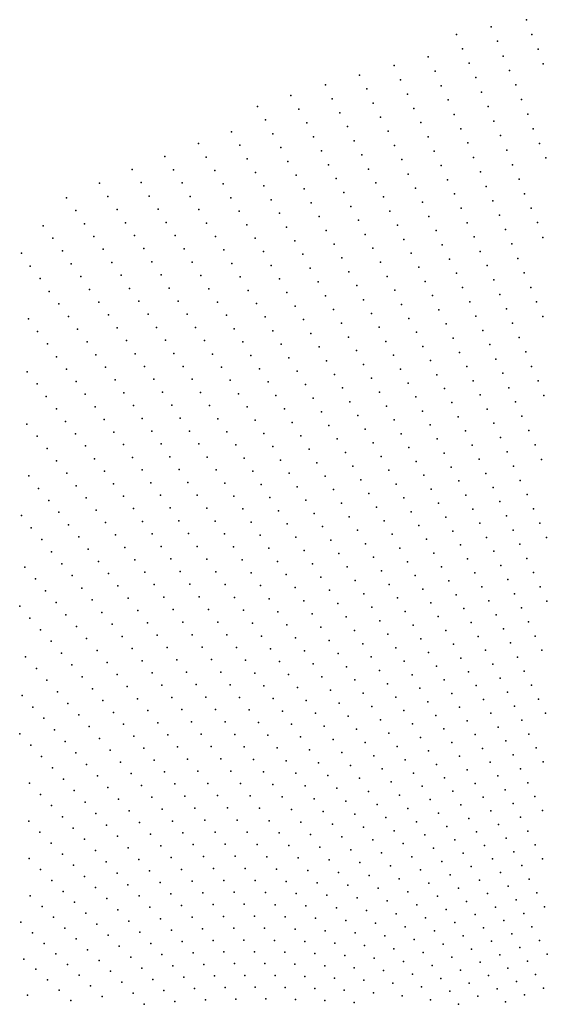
# Model space of a CAD drawing. Header units: metres. Extents: x -51 to 51, y -51 to 51.
# Tile 34 of 46: x -25 to -13, y 25 to 49. Entities that reach past the tile are written whole.
import ezdxf

# ---------------------------------------------------------------- set-up
doc = ezdxf.new("R2010")
doc.units = ezdxf.units.M
for name, color, linetype in [('CLASS_11_ROAD_SURFACE', 7, 'CONTINUOUS'), ('CLASS_17', 7, 'CONTINUOUS'), ('CLASS_6_BUILDING', 7, 'CONTINUOUS'), ('CLASS_9_WATER', 7, 'CONTINUOUS')]:
    doc.layers.add(name, color=color, linetype=linetype)

msp = doc.modelspace()

# ---------------------------------------------------------------- linework, layer by layer
at = {"layer": 'CLASS_11_ROAD_SURFACE'}
for p in [(-13.870706, 42.479778, 436.869995), (-13.123454, 42.650631, 436.23999), (-12.987409, 42.298042, 432.470001), (-14.447365, 41.955177, 433.72998), (-13.70804, 42.136276, 433.099976), (-15.164105, 41.768505, 434.359985), (-13.566542, 41.785854, 429.329987), (-12.831306, 41.951576, 428.699982), (-15.878626, 41.569584, 434.98999), (-14.279538, 41.614216, 429.959991), (-16.61091, 41.350327, 435.619995), (-14.990572, 41.430405, 430.589996), (-14.112468, 41.272942, 426.190002), (-13.405231, 41.44183, 425.559998), (-17.320255, 41.126633, 436.25), (-16.425947, 41.018322, 431.849976), (-15.719567, 41.226765, 431.220001), (-14.837852, 41.084736, 426.819977), (-13.244681, 41.0975, 421.789978), (-18.046707, 40.88195, 436.880005), (-17.149654, 40.789398, 432.47998), (-15.540956, 40.891369, 427.449982), (-13.966139, 40.924534, 422.419983), (-17.850529, 40.556423, 433.109985), (-16.261589, 40.678024, 428.079987), (-15.382891, 40.548126, 423.679993), (-14.665653, 40.746063, 423.049988), (-13.800414, 40.582718, 418.649994), (-13.104791, 40.746483, 418.019989), (-18.548389, 40.311401, 433.73999), (-16.959711, 40.460266, 428.709991), (-16.077944, 40.345406, 424.309998), (-14.513936, 40.399986, 419.279999), (-12.945598, 40.401638, 414.25), (-17.655079, 40.230522, 429.339996), (-16.770498, 40.130772, 424.940002), (-15.205606, 40.212132, 419.910004), (-14.343077, 40.060753, 415.509979), (-13.655095, 40.233925, 414.880005), (-19.262585, 40.044971, 434.369995), (-18.367012, 39.979858, 429.970001), (-17.479837, 39.895714, 425.569977), (-15.895035, 40.012436, 420.539978), (-15.029069, 39.875813, 416.139984), (-13.490718, 39.891563, 411.109985), (-12.806725, 40.050247, 410.47998), (-19.953667, 39.775639, 435), (-19.056131, 39.725906, 430.599976), (-18.166674, 39.656986, 426.199982), (-16.601452, 39.792809, 421.169983), (-15.732243, 39.67144, 416.769989), (-14.17297, 39.721195, 411.73999), (-20.660391, 39.484295, 435.630005), (-19.761143, 39.450432, 431.22998), (-18.869633, 39.397228, 426.829987), (-17.285681, 39.569153, 421.799988), (-16.413548, 39.462681, 417.399994), (-14.872583, 39.531895, 412.369995), (-14.013229, 39.377895, 407.970001), (-13.336755, 39.545643, 407.339996), (-21.343843, 39.190823, 436.259979), (-20.443174, 39.172432, 431.859985), (-19.54991, 39.13456, 427.459991), (-17.986259, 39.324951, 422.429993), (-17.111412, 39.233868, 418.029999), (-16.245485, 39.124268, 413.630005), (-15.550655, 39.33786, 413), (-14.697374, 39.194984, 408.600006), (-13.173812, 39.202709, 403.569977), (-22.023239, 38.885521, 436.889984), (-21.121414, 38.882641, 432.48999), (-18.664454, 39.077461, 423.059998), (-17.787205, 39.001404, 418.660004), (-16.918556, 38.906658, 414.259979), (-15.37933, 39.000183, 409.22998), (-13.854075, 39.034359, 404.199982), (-20.22666, 38.860146, 428.089996), (-19.339382, 38.818279, 423.690002), (-18.459988, 38.757298, 419.289978), (-17.588873, 38.677471, 414.889984), (-16.058889, 38.793507, 409.859985), (-15.208584, 38.662247, 405.459991), (-14.532401, 38.854198, 404.829987), (-13.695508, 38.690582, 400.429993), (-13.021114, 38.856293, 399.799988), (-21.814495, 38.570469, 433.119995), (-20.918512, 38.563824, 428.720001), (-20.029665, 38.537663, 424.319977), (-19.148361, 38.492237, 419.919983), (-18.275005, 38.427814, 415.519989), (-16.726427, 38.579079, 410.48999), (-15.882421, 38.458519, 406.089996), (-14.36801, 38.513165, 401.059998), (-12.869007, 38.50964, 396.029999), (-22.484392, 38.256935, 433.75), (-21.587456, 38.265732, 429.349976), (-20.697319, 38.254887, 424.949982), (-19.814396, 38.224632, 420.549988), (-18.939096, 38.17524, 416.149994), (-17.40999, 38.344662, 411.119995), (-16.544365, 38.247086, 406.720001), (-15.038416, 38.324051, 401.690002), (-14.2042, 38.171879, 397.289978), (-13.537527, 38.346561, 396.660004), (-22.27079, 37.945171, 429.97998), (-21.379633, 37.950111, 425.579987), (-20.495348, 37.935513, 421.179993), (-18.071817, 38.10696, 411.75), (-17.212946, 38.020058, 407.350006), (-15.697217, 38.127094, 402.319977), (-14.859552, 37.989223, 397.919983), (-13.380134, 38.002312, 392.889984), (-23.168406, 37.92046, 434.380005), (-19.618343, 37.901615, 416.779999), (-18.749025, 37.848682, 412.380005), (-17.878567, 37.781342, 407.97998), (-17.025829, 37.690922, 403.579987), (-16.362875, 37.914818, 402.949982), (-15.521977, 37.791527, 398.549988), (-14.031739, 37.833771, 393.519989), (-23.829124, 37.583401, 435.009979), (-22.931099, 37.623615, 430.609985), (-22.039188, 37.643936, 426.209991), (-21.153814, 37.644588, 421.809998), (-20.275391, 37.625813, 417.410004), (-19.404329, 37.587852, 413.009979), (-18.541025, 37.530968, 408.609985), (-17.685881, 37.455429, 404.209991), (-16.181953, 37.582275, 399.179993), (-15.347311, 37.455688, 394.779999), (-14.690624, 37.650471, 394.149994), (-13.869181, 37.491955, 389.75), (-13.214134, 37.661049, 389.119995), (-24.485031, 37.23484, 435.639984), (-23.586861, 37.290581, 431.23999), (-22.694464, 37.326309, 426.839996), (-21.808266, 37.342247, 422.440002), (-20.928684, 37.338623, 418.039978), (-20.056133, 37.315681, 413.639984), (-19.200119, 37.26899, 409.23999), (-16.839279, 37.361492, 399.809998), (-16.0016, 37.249451, 395.410004), (-14.522276, 37.311459, 390.380005), (-13.058001, 37.316284, 385.350006), (-23.363323, 36.985878, 427.470001), (-22.47658, 37.017559, 423.069977), (-21.596106, 37.029556, 418.669983), (-20.722322, 37.022102, 414.269989), (-19.855637, 36.995434, 409.869995), (-18.342823, 37.208374, 404.839996), (-17.493753, 37.129219, 400.440002), (-16.65329, 37.03178, 396.039978), (-15.173221, 37.119587, 391.009979), (-13.707206, 37.149891, 385.97998), (-25.153931, 36.862572, 436.269989), (-24.255915, 36.934288, 431.869995), (-18.987432, 36.954441, 405.470001), (-18.136168, 36.889904, 401.069977), (-17.2932, 36.806934, 396.669983), (-15.821817, 36.916351, 391.639984), (-14.999706, 36.783218, 387.23999), (-14.354506, 36.972195, 386.609985), (-13.545815, 36.807579, 382.209991), (-12.902453, 36.971283, 381.579987), (-24.901817, 36.578167, 432.5), (-24.009277, 36.645203, 428.099976), (-23.122244, 36.692219, 423.699982), (-22.24114, 36.719429, 419.299988), (-21.366396, 36.727066, 414.899994), (-20.498419, 36.715359, 410.5), (-19.637617, 36.684547, 406.100006), (-18.784397, 36.634895, 401.699982), (-17.939154, 36.56665, 397.299988), (-16.458908, 36.705803, 392.269989), (-15.633676, 36.586796, 387.869995), (-14.187316, 36.632671, 382.839996), (-12.747497, 36.626049, 377.809998), (-24.66807, 36.281216, 428.72998), (-23.781042, 36.344017, 424.329987), (-22.899597, 36.386906, 419.929993), (-22.02416, 36.410084, 415.529999), (-21.155149, 36.413795, 411.130005), (-20.284092, 36.403225, 406.72998), (-19.429176, 36.368496, 402.329987), (-18.581913, 36.315033, 397.929993), (-17.10227, 36.480083, 392.899994), (-16.274134, 36.375477, 388.5), (-14.817866, 36.450203, 383.470001), (-14.011846, 36.296322, 379.069977), (-13.385008, 36.465027, 378.440002), (-23.535574, 36.054073, 420.559998), (-22.6597, 36.092403, 416.160004), (-21.789923, 36.111141, 411.759979), (-20.926655, 36.110508, 407.359985), (-20.070305, 36.090755, 402.959991), (-19.221281, 36.05212, 398.559998), (-17.742691, 36.243088, 393.529999), (-16.911903, 36.152943, 389.130005), (-16.089926, 36.044865, 384.72998), (-15.455117, 36.253109, 384.100006), (-14.645585, 36.113262, 379.699982), (-25.303888, 35.917759, 429.359985), (-24.41711, 35.99593, 424.959991), (-22.420471, 35.797428, 412.389984), (-21.565104, 35.806465, 407.98999), (-20.707582, 35.80172, 403.589996), (-18.379976, 35.994854, 394.160004), (-17.546787, 35.919228, 389.759979), (-16.722097, 35.825504, 385.359985), (-15.277128, 35.91914, 380.329987), (-13.845901, 35.956253, 375.299988), (-25.04817, 35.636723, 425.589996), (-24.166801, 35.71014, 421.190002), (-23.290758, 35.763638, 416.789978), (-19.857058, 35.777954, 399.190002), (-19.013926, 35.735416, 394.789978), (-18.178593, 35.674366, 390.389984), (-17.351442, 35.595062, 385.98999), (-15.906281, 35.713966, 380.959991), (-15.099712, 35.584904, 376.559998), (-14.473879, 35.776062, 375.929993), (-24.810347, 35.34306, 421.819977), (-23.934429, 35.41217, 417.419983), (-23.063921, 35.461456, 413.019989), (-22.190577, 35.496559, 408.619995), (-21.332142, 35.506645, 404.220001), (-20.480377, 35.497585, 399.819977), (-19.635689, 35.46962, 395.419983), (-18.798473, 35.422985, 391.019989), (-17.96913, 35.357956, 386.619995), (-16.532852, 35.497776, 381.589996), (-15.723207, 35.38279, 377.190002), (-23.685276, 35.125504, 413.649994), (-22.82028, 35.170166, 409.25), (-21.961197, 35.195328, 404.850006), (-21.10845, 35.201214, 400.449982), (-20.262449, 35.188057, 396.049988), (-19.423594, 35.156101, 391.649994), (-18.592291, 35.105591, 387.25), (-17.148037, 35.27478, 382.220001), (-16.335585, 35.173744, 377.819977), (-25.431322, 34.976822, 422.449982), (-24.555767, 35.061123, 418.049988), (-22.585812, 34.872875, 405.47998), (-21.732342, 34.893738, 401.079987), (-20.885288, 34.895432, 396.679993), (-20.045052, 34.878185, 392.279999), (-19.212044, 34.842251, 387.880005), (-17.768925, 35.036793, 382.850006), (-16.953884, 34.949963, 378.449982), (-25.188978, 34.686901, 418.679993), (-24.318808, 34.766808, 414.279999), (-23.453781, 34.826893, 409.880005), (-18.386654, 34.787876, 383.47998), (-17.569273, 34.715317, 379.079987), (-24.930187, 34.408878, 414.910004), (-24.065371, 34.483978, 410.509979), (-23.205784, 34.539352, 406.109985), (-22.35186, 34.575218, 401.709991), (-21.504009, 34.591793, 397.309998), (-20.662651, 34.589298, 392.910004), (-19.828192, 34.567978, 388.509979), (-19.00103, 34.528076, 384.109985), (-18.181561, 34.469837, 379.709991), (-17.370174, 34.393536, 375.309998), (-23.820927, 34.194824, 406.73999), (-22.966805, 34.245712, 402.339996), (-22.118423, 34.277191, 397.940002), (-21.276199, 34.289482, 393.539978), (-20.440548, 34.282818, 389.139984), (-19.611868, 34.257431, 384.73999), (-18.790558, 34.213566, 380.339996), (-17.977018, 34.151485, 375.940002), (-24.672031, 34.130341, 411.139984), (-23.568703, 33.911037, 402.970001), (-22.720041, 33.957241, 398.569977), (-21.877209, 33.984142, 394.169983), (-21.040613, 33.991959, 389.769989), (-20.210672, 33.980923, 385.369995), (-19.387787, 33.951279, 380.970001), (-18.572353, 33.903267, 376.569977), (-25.290058, 33.7537, 411.769989), (-24.422773, 33.845318, 407.369995), (-22.482153, 33.662792, 394.799988), (-21.644875, 33.685326, 390.399994), (-20.813925, 33.688881, 386), (-19.989702, 33.673695, 381.600006), (-25.027744, 33.47913, 408), (-24.174006, 33.559902, 403.600006), (-23.325335, 33.621056, 399.199982), (-19.172609, 33.639999, 377.199982), (-24.774158, 33.197983, 404.22998), (-23.925741, 33.274094, 399.829987), (-23.08247, 33.330688, 395.429993), (-22.24477, 33.367962, 391.029999), (-21.413061, 33.386143, 386.630005), (-20.587757, 33.385448, 382.22998), (-19.769258, 33.366116, 377.829987), (-23.677969, 32.987896, 396.059998), (-22.840107, 33.039932, 391.660004), (-22.0079, 33.072762, 387.259979), (-21.181767, 33.086597, 382.859985), (-20.362114, 33.081657, 378.459991), (-25.368969, 32.825348, 404.859985), (-24.521065, 32.916435, 400.459991), (-22.598249, 32.748798, 387.889984), (-21.771544, 32.777187, 383.48999), (-20.950987, 32.786682, 379.089996), (-25.111124, 32.548141, 401.089996), (-24.268461, 32.634483, 396.690002), (-23.430695, 32.701302, 392.289978), (-21.527763, 32.486492, 379.720001), (-20.712799, 32.491463, 375.319977), (-24.845879, 32.276588, 397.319977), (-24.008451, 32.357998, 392.919983), (-23.176004, 32.419975, 388.519989), (-22.348972, 32.462738, 384.119995), (-24.589067, 31.998501, 393.549988), (-23.756895, 32.07518, 389.149994), (-22.929798, 32.132538, 384.75), (-22.108198, 32.17078, 380.350006), (-21.292503, 32.190113, 375.949982), (-25.425884, 31.9023, 397.949982), (-23.505835, 31.791969, 385.380005), (-22.684092, 31.844715, 380.97998), (-21.867926, 31.878437, 376.579987), (-25.164377, 31.628611, 394.179993), (-24.332737, 31.720001, 389.779999), (-22.438883, 31.556496, 377.209991), (-24.903347, 31.354506, 390.410004), (-24.076897, 31.441095, 386.009979), (-23.255268, 31.50836, 381.609985), (-24.642794, 31.079987, 386.639984), (-23.821539, 31.161781, 382.23999), (-23.005188, 31.224348, 377.839996), (-23.559126, 30.887814, 378.470001), (-25.195856, 30.714874, 387.269989), (-24.375202, 30.811007, 382.869995), (-24.93121, 30.444334, 383.5), (-24.115677, 30.535595, 379.100006), (-24.667034, 30.173372, 379.72998), (-23.856627, 30.259766, 375.329987), (-24.40333, 29.901985, 375.959991), (-25.213022, 29.801226, 380.359985), (-24.944738, 29.534357, 376.589996)]:
    msp.add_point(p, dxfattribs=at)
at = {"layer": 'CLASS_17'}
for p in [(-13.226078, 49.093616, 498.440002), (-14.081407, 48.920719, 499.069977), (-14.910887, 48.740196, 499.699982), (-13.099004, 48.737404, 494.669983), (-14.771801, 48.388489, 495.929993), (-13.924505, 48.573547, 495.299988), (-12.948733, 48.387383, 490.899994), (-15.593303, 48.196259, 496.559998), (-13.791918, 48.219364, 491.529999), (-16.412493, 47.990074, 497.190002), (-14.609682, 48.043774, 492.160004), (-12.82269, 48.030834, 487.129974), (-17.252451, 47.761539, 497.819977), (-16.262142, 47.643047, 493.419983), (-15.425413, 47.854309, 492.789978), (-14.448325, 47.698761, 488.389984), (-13.636384, 47.871696, 487.759979), (-18.066183, 47.527119, 498.449982), (-17.072998, 47.425488, 494.049988), (-15.281478, 47.504589, 489.019989), (-13.48162, 47.523754, 483.98999), (-18.899967, 47.269608, 499.079987), (-17.904148, 47.185387, 494.679993), (-16.089117, 47.303722, 489.649994), (-14.310856, 47.346478, 484.619995), (-13.350661, 47.169022, 480.220001), (-19.70727, 47.007088, 499.709991), (-18.709158, 46.93985, 495.309998), (-16.917282, 47.080853, 490.279999), (-15.939774, 46.956295, 485.879974), (-15.114941, 47.162109, 485.25), (-14.150863, 47.000965, 480.849976), (-17.71965, 46.852135, 490.910004), (-16.739161, 46.744221, 486.509979), (-14.972021, 46.812016, 481.47998), (-13.197267, 46.820599, 476.449982), (-19.510944, 46.680576, 495.940002), (-18.519083, 46.609737, 491.539978), (-17.535894, 46.518536, 487.139984), (-15.768091, 46.616413, 482.109985), (-14.806837, 46.469006, 477.709991), (-14.014415, 46.648319, 477.079987), (-13.067335, 46.465523, 472.679993), (-20.331932, 46.397678, 496.569977), (-19.337978, 46.344254, 492.169983), (-18.352341, 46.270309, 487.769989), (-16.561789, 46.407269, 482.73999), (-15.597163, 46.276218, 478.339996), (-13.855784, 46.302299, 473.309998), (-21.126431, 46.110657, 497.199982), (-20.130709, 46.074215, 492.799988), (-19.142954, 46.017097, 488.399994), (-17.375433, 46.176121, 483.369995), (-16.407661, 46.061974, 478.970001), (-14.642412, 46.125687, 473.940002), (-12.915314, 46.116619, 468.910004), (-21.939362, 45.799316, 497.829987), (-20.942154, 45.780388, 493.429993), (-18.163582, 45.939571, 484), (-17.193005, 45.84193, 479.599976), (-15.449419, 45.928165, 474.569977), (-14.501102, 45.775002, 470.169983), (-13.69792, 45.955994, 469.539978), (-12.764064, 45.767448, 465.139984), (-19.952547, 45.740635, 489.029999), (-18.970966, 45.680309, 484.629974), (-17.997828, 45.599705, 480.22998), (-16.231625, 45.724442, 475.199982), (-15.279839, 45.587421, 470.799988), (-13.563091, 45.602783, 465.769989), (-22.725613, 45.484749, 498.459991), (-21.727222, 45.482883, 494.059998), (-20.736084, 45.460052, 489.660004), (-19.752617, 45.416504, 485.259979), (-18.777246, 45.352516, 480.859985), (-17.033539, 45.499088, 475.829987), (-16.078499, 45.378746, 471.429993), (-14.338034, 45.431164, 466.399994), (-23.50746, 45.156681, 499.089996), (-22.508183, 45.171917, 494.690002), (-21.515799, 45.166046, 490.289978), (-20.530731, 45.13932, 485.889984), (-19.553411, 45.091999, 481.48999), (-17.810385, 45.268356, 476.459991), (-16.852434, 45.164303, 472.059998), (-15.9038, 45.040649, 467.660004), (-15.133104, 45.238983, 467.029999), (-14.19774, 45.080097, 462.630005), (-13.406591, 45.255974, 462), (-24.306549, 44.803314, 499.720001), (-23.306694, 44.836159, 495.319977), (-22.313358, 44.847771, 490.919983), (-21.326977, 44.83839, 486.519989), (-20.34798, 44.808266, 482.119995), (-18.584257, 45.024353, 477.089996), (-17.623678, 44.936649, 472.690002), (-16.672077, 44.829178, 468.289978), (-14.964871, 44.897697, 463.259979), (-13.272787, 44.902412, 458.22998), (-19.376791, 44.75766, 477.720001), (-18.413824, 44.686836, 473.319977), (-17.45949, 44.596077, 468.919983), (-15.729854, 44.702232, 463.889984), (-14.036029, 44.735744, 458.859985), (-24.078573, 44.498051, 495.949982), (-23.084583, 44.526691, 491.549988), (-22.097189, 44.53421, 487.149994), (-21.116821, 44.520847, 482.75), (-20.143913, 44.486855, 478.349976), (-19.178883, 44.432495, 473.949982), (-18.222143, 44.35804, 469.549988), (-16.514191, 44.485661, 464.519989), (-15.578318, 44.355881, 460.119995), (-14.797394, 44.556099, 459.48999), (-13.875081, 44.391098, 455.089996), (-13.117653, 44.555115, 454.459991), (-24.867195, 44.134518, 496.579987), (-23.872864, 44.180698, 492.179993), (-22.884756, 44.205627, 487.779999), (-21.903311, 44.209538, 483.379974), (-20.928959, 44.192684, 478.97998), (-19.962128, 44.155312, 474.579987), (-19.003233, 44.097683, 470.179993), (-17.274103, 44.263763, 465.149994), (-16.335159, 44.149952, 460.75), (-14.652262, 44.207043, 455.720001), (-12.963286, 44.207535, 450.690002), (-23.646122, 43.874668, 488.410004), (-22.663889, 43.895409, 484.009979), (-21.688396, 43.895252, 479.609985), (-20.720074, 43.874439, 475.209991), (-18.052692, 44.020073, 465.779999), (-17.110905, 43.922752, 461.380005), (-15.405709, 44.016903, 456.349976), (-14.486134, 43.86491, 451.949982), (-13.736401, 44.039448, 451.319977), (-12.831104, 43.853413, 446.919983), (-24.634655, 43.832783, 492.809998), (-19.759342, 43.833221, 470.809998), (-18.806622, 43.771866, 466.410004), (-17.862318, 43.690643, 462.009979), (-16.17827, 43.806015, 456.97998), (-15.25518, 43.670151, 452.579987), (-13.57681, 43.694283, 447.549988), (-25.391468, 43.471737, 493.440002), (-24.402798, 43.530598, 489.039978), (-23.420069, 43.568195, 484.639984), (-22.443722, 43.58477, 480.23999), (-21.47419, 43.580551, 475.839996), (-20.511902, 43.555786, 471.440002), (-19.55728, 43.510742, 467.039978), (-18.610737, 43.445671, 462.639984), (-16.926836, 43.589832, 457.609985), (-16.000572, 43.469727, 453.209991), (-14.342014, 43.515465, 448.179993), (-25.175642, 43.161194, 489.669983), (-24.19273, 43.216148, 485.269989), (-23.215832, 43.249958, 480.869995), (-22.245382, 43.262848, 476.470001), (-21.281815, 43.255051, 472.069977), (-20.325556, 43.226822, 467.669983), (-19.377026, 43.178421, 463.269989), (-17.67268, 43.360855, 458.23999), (-16.743511, 43.256565, 453.839996), (-15.083912, 43.330612, 448.809998), (-14.177237, 43.172798, 444.410004), (-13.43915, 43.34227, 443.779999), (-23.962093, 42.913177, 481.5), (-22.991014, 42.942726, 477.099976), (-22.026463, 42.951462, 472.699982), (-21.068871, 42.939629, 468.299988), (-20.11866, 42.907482, 463.899994), (-18.436632, 43.110107, 458.869995), (-17.504787, 43.022163, 454.470001), (-16.581884, 42.914864, 450.069977), (-15.823621, 43.133099, 449.440002), (-14.9134, 42.990753, 445.039978), (-13.280919, 42.996597, 440.009979), (-24.939266, 42.862591, 485.899994), (-19.176249, 42.85527, 459.5), (-18.242046, 42.783268, 455.099976), (-17.31646, 42.69175, 450.699982), (-15.668315, 42.788498, 445.669983), (-14.013221, 42.829826, 440.639984), (-24.724346, 42.551453, 482.129974), (-23.752947, 42.598164, 477.72998), (-22.787706, 42.623936, 473.329987), (-21.829062, 42.628998, 468.929993), (-20.877445, 42.613613, 464.529999), (-19.933273, 42.578007, 460.130005), (-18.996962, 42.522465, 455.72998), (-18.068922, 42.447239, 451.329987), (-16.399879, 42.580994, 446.299988), (-15.492698, 42.451298, 441.899994), (-14.764463, 42.643372, 441.269989), (-24.48918, 42.252045, 478.359985), (-23.523533, 42.294403, 473.959991), (-22.564125, 42.315933, 469.559998), (-21.611395, 42.316879, 465.160004), (-20.665764, 42.297474, 460.759979), (-19.727654, 42.257977, 456.359985), (-18.797476, 42.198647, 451.959991), (-17.149549, 42.352608, 446.929993), (-16.239244, 42.238857, 442.529999), (-14.595294, 42.302956, 437.5), (-23.294804, 41.990196, 470.190002), (-22.34124, 42.007504, 465.789978), (-21.394428, 42.004333, 461.389984), (-20.454792, 41.980927, 456.98999), (-17.875635, 42.119747, 447.559998), (-16.962534, 42.021572, 443.160004), (-15.33839, 42.106285, 438.130005), (-25.220461, 41.893208, 478.98999), (-24.254692, 41.952175, 474.589996), (-19.522751, 41.937542, 452.589996), (-18.598713, 41.874443, 448.190002), (-17.683083, 41.791893, 443.789978), (-16.058563, 41.904392, 438.759979), (-25.00127, 41.58511, 475.220001), (-24.041216, 41.64011, 470.819977), (-23.087116, 41.674278, 466.419983), (-22.139408, 41.687836, 462.019989), (-21.198519, 41.681023, 457.619995), (-20.264872, 41.654083, 453.220001), (-19.338884, 41.607281, 448.819977), (-18.420959, 41.540867, 444.419983), (-16.776258, 41.690182, 439.389984), (-24.762297, 41.288857, 471.449982), (-23.807938, 41.339443, 467.049988), (-22.859615, 41.369297, 462.649994), (-21.917761, 41.378647, 458.25), (-20.982805, 41.367744, 453.849976), (-20.055168, 41.33683, 449.449982), (-19.13526, 41.28616, 445.049988), (-17.511505, 41.455124, 440.019989), (-23.595375, 41.026798, 463.279999), (-22.652847, 41.052807, 458.880005), (-21.716862, 41.05843, 454.47998), (-20.787842, 41.043903, 450.079987), (-19.866199, 41.009472, 445.679993), (-18.22349, 41.216003, 440.649994), (-24.544008, 40.98016, 467.679993), (-18.952354, 40.955402, 441.279999), (-25.254917, 40.620117, 468.309998), (-24.306238, 40.68309, 463.910004), (-23.363312, 40.725327, 459.509979), (-22.426575, 40.747051, 455.109985), (-21.496458, 40.748489, 450.709991), (-20.573381, 40.729893, 446.309998), (-19.657764, 40.691509, 441.910004), (-18.750013, 40.633598, 437.509979), (-25.012182, 40.327076, 464.539978), (-24.069138, 40.385559, 460.139984), (-23.131927, 40.423405, 455.73999), (-22.200991, 40.440849, 451.339996), (-21.276751, 40.438118, 446.940002), (-20.359631, 40.415466, 442.539978), (-19.450041, 40.373142, 438.139984), (-23.85228, 40.075909, 456.369995), (-22.920815, 40.10984, 451.970001), (-21.995691, 40.12347, 447.569977), (-21.077333, 40.117035, 443.169983), (-20.166161, 40.090786, 438.769989), (-24.78966, 40.021458, 460.769989), (-24.548107, 39.727577, 457), (-23.616379, 39.777561, 452.599976), (-22.690647, 39.807125, 448.199982), (-21.771336, 39.816498, 443.799988), (-20.858871, 39.80592, 439.399994), (-25.258156, 39.354843, 457.630005), (-24.326477, 39.421352, 453.22998), (-23.400433, 39.467327, 448.829987), (-22.48045, 39.492985, 444.429993), (-21.566963, 39.498558, 440.029999), (-24.086117, 39.12664, 449.459991), (-23.165735, 39.168159, 445.059998), (-22.251503, 39.18948, 440.660004), (-25.012217, 39.064693, 453.859985), (-24.766935, 38.774055, 450.089996), (-23.846426, 38.831455, 445.690002), (-22.931717, 38.868534, 441.289978), (-24.541101, 38.470951, 446.319977), (-23.626215, 38.524265, 441.919983), (-22.717205, 38.557365, 437.519989), (-24.296997, 38.179459, 442.549988), (-23.387716, 38.228252, 438.149994), (-25.211807, 38.110344, 446.949982), (-24.981298, 37.810791, 443.179993), (-24.07205, 37.87574, 438.779999), (-24.73284, 37.523064, 439.410004), (-25.388546, 37.158875, 440.039978)]:
    msp.add_point(p, dxfattribs=at)
at = {"layer": 'CLASS_6_BUILDING'}
for p in [(-13.015872, 29.228945, 309.959991), (-13.533496, 29.062418, 310.589996), (-14.555806, 28.70545, 311.850006), (-14.042145, 28.890156, 311.220001), (-13.343222, 28.73513, 306.820007), (-12.838262, 28.895334, 306.190002), (-15.067224, 28.511618, 312.47998), (-13.85337, 28.562725, 307.449982), (-14.361489, 28.381271, 308.079987), (-13.665155, 28.234997, 303.679993), (-13.160608, 28.404253, 303.049988), (-15.371007, 27.991295, 309.339996), (-14.867423, 28.190788, 308.709991), (-14.167729, 28.056787, 304.309998), (-12.978559, 28.073088, 299.279999), (-15.865297, 27.786695, 309.970001), (-14.66817, 27.869642, 304.940002), (-13.974523, 27.731998, 300.539978), (-13.4775, 27.906973, 299.910004), (-12.797076, 27.741638, 295.509979), (-16.363756, 27.569389, 310.600006), (-15.159564, 27.677282, 305.570007), (-14.462741, 27.551712, 301.169983), (-13.290407, 27.578655, 296.139984), (-16.85939, 27.343155, 311.22998), (-16.148458, 27.258757, 306.829987), (-15.655313, 27.472452, 306.199982), (-14.9555, 27.359196, 301.799988), (-13.77518, 27.410269, 296.769989), (-17.352037, 27.108034, 311.859985), (-16.63884, 27.03623, 307.459991), (-15.445869, 27.157877, 302.429993), (-14.75198, 27.040783, 298.029999), (-14.264668, 27.229891, 297.399994), (-13.583163, 27.084826, 293), (-13.097219, 27.253241, 292.369995), (-17.841539, 26.864056, 312.48999), (-17.126299, 26.804897, 308.089996), (-15.933693, 26.947786, 303.059998), (-15.236964, 26.842968, 298.660004), (-14.067143, 26.907755, 293.630005), (-12.911326, 26.924288, 288.600006), (-17.604191, 26.569099, 308.720001), (-16.418816, 26.728949, 303.690002), (-15.719461, 26.636471, 299.290009), (-14.549006, 26.72205, 294.259979), (-13.870172, 26.58531, 289.859985), (-13.391704, 26.759079, 289.22998), (-12.725997, 26.595043, 284.829987), (-18.085392, 26.320389, 309.350006), (-16.894609, 26.505526, 304.320007), (-16.192869, 26.425274, 299.919983), (-15.499337, 26.328604, 295.519989), (-15.028599, 26.527731, 294.889984), (-14.346579, 26.402996, 290.48999), (-13.2008, 26.433031, 285.459991), (-17.373915, 26.269415, 304.949982), (-16.669987, 26.201616, 300.549988), (-15.973977, 26.117243, 296.149994), (-14.814373, 26.215776, 291.119995), (-14.138328, 26.087072, 286.720001), (-13.673749, 26.26255, 286.089996), (-13.010452, 26.10668, 281.690002), (-18.563204, 26.062992, 309.97998), (-17.850052, 26.024662, 305.579987), (-17.144157, 25.969366, 301.179993), (-16.445887, 25.897346, 296.779999), (-15.28625, 26.016558, 291.75), (-14.607164, 25.899826, 287.350006), (-13.471547, 25.94277, 282.320007), (-19.037466, 25.796951, 310.609985), (-18.322866, 25.771307, 306.209991), (-17.615223, 25.728559, 301.809998), (-16.914913, 25.668947, 297.410004), (-15.755612, 25.808863, 292.380005), (-15.073698, 25.704174, 287.97998), (-13.937069, 25.767328, 282.949982), (-13.276308, 25.619343, 278.549988), (-12.814369, 25.783159, 277.919983), (-19.508022, 25.522314, 311.23999), (-18.792204, 25.509392, 306.839996), (-18.083035, 25.479237, 302.440002), (-17.380903, 25.432079, 298.040009), (-16.222309, 25.59272, 293.009979), (-15.537779, 25.500134, 288.609985), (-14.861681, 25.391449, 284.209991), (-14.400497, 25.583548, 283.579987), (-13.736358, 25.447264, 279.179993)]:
    msp.add_point(p, dxfattribs=at)
at = {"layer": 'CLASS_9_WATER'}
for p in [(-13.215967, 36.125454, 374.669983), (-13.680535, 35.615929, 371.529999), (-13.056413, 35.782372, 370.899994), (-14.302752, 35.438599, 372.160004), (-12.897446, 35.439053, 367.130005), (-14.922868, 35.250393, 372.789978), (-14.132197, 35.100868, 368.389984), (-13.515751, 35.275356, 367.759979), (-12.739064, 35.09549, 363.359985), (-16.147547, 34.845387, 374.049988), (-15.532142, 35.055126, 373.419983), (-14.738071, 34.919205, 369.019989), (-13.351549, 34.934532, 363.98999), (-16.760288, 34.624847, 374.679993), (-15.350281, 34.723339, 369.649994), (-13.953735, 34.766289, 364.619995), (-15.960068, 34.516735, 370.279999), (-15.168989, 34.391273, 365.880005), (-14.562453, 34.58411, 365.25), (-13.78442, 34.428001, 360.850006), (-13.179482, 34.596676, 360.220001), (-16.567247, 34.299431, 370.910004), (-15.773156, 34.187798, 366.509979), (-14.38741, 34.248745, 361.47998), (-13.016526, 34.25531, 356.449982), (-17.171627, 34.071442, 371.539978), (-16.374765, 33.973709, 367.139984), (-14.988267, 34.058926, 362.109985), (-14.212937, 33.913109, 357.709991), (-13.615682, 34.089447, 357.079987), (-12.854154, 33.913696, 352.679993), (-17.764761, 33.837147, 372.169983), (-16.965393, 33.753181, 367.769989), (-15.586806, 33.858566, 362.73999), (-14.808113, 33.726303, 358.339996), (-13.447523, 33.750641, 353.309998), (-18.363043, 33.588055, 372.799988), (-17.561388, 33.518105, 368.399994), (-16.768032, 33.430424, 364), (-16.174629, 33.651646, 363.369995), (-15.392835, 33.532814, 358.970001), (-14.03904, 33.577206, 353.940002), (-18.957968, 33.328388, 373.429993), (-18.154272, 33.272507, 369.029999), (-17.358566, 33.198746, 364.630005), (-15.983344, 33.325283, 359.600006), (-15.207692, 33.202961, 355.199982), (-14.620373, 33.396969, 354.570007), (-13.857601, 33.244419, 350.169983), (-13.279942, 33.411575, 349.539978), (-19.549347, 33.058193, 374.059998), (-18.743862, 33.016438, 369.660004), (-17.946049, 32.956638, 365.259979), (-16.571224, 33.107357, 360.22998), (-15.792618, 32.998623, 355.829987), (-14.441439, 33.063747, 350.799988), (-13.104865, 33.075455, 345.769989), (-20.136997, 32.777515, 374.690002), (-19.329966, 32.749924, 370.289978), (-17.156292, 32.87907, 360.859985), (-16.374969, 32.783985, 356.459991), (-15.023116, 32.872826, 351.429993), (-14.263074, 32.730247, 347.029999), (-13.684934, 32.90794, 346.399994), (-12.938523, 32.735832, 342), (-19.904474, 32.477879, 370.919983), (-18.530293, 32.704147, 365.889984), (-17.738365, 32.640446, 361.48999), (-16.954569, 32.559078, 357.089996), (-15.602454, 32.671669, 352.059998), (-14.839105, 32.5424, 347.660004), (-13.512841, 32.57119, 342.630005), (-19.103195, 32.445972, 366.519989), (-18.309353, 32.396, 362.119995), (-17.523336, 32.328205, 357.720001), (-16.74552, 32.242859, 353.320007), (-16.179272, 32.460308, 352.690002), (-15.41285, 32.344418, 348.289978), (-14.085278, 32.396469, 343.259979), (-12.772763, 32.395958, 338.22998), (-20.48313, 32.190769, 371.549988), (-19.680479, 32.17297, 367.149994), (-18.884953, 32.136959, 362.75), (-18.096937, 32.082993, 358.350006), (-17.316818, 32.011311, 353.949982), (-15.976283, 32.140228, 348.919983), (-15.215989, 32.020592, 344.519989), (-14.655658, 32.211689, 343.889984), (-13.908053, 32.06242, 339.48999), (-13.341324, 32.234177, 338.859985), (-21.057755, 31.893364, 372.179993), (-20.253983, 31.889709, 367.779999), (-19.457014, 31.86771, 363.380005), (-18.667244, 31.827608, 358.97998), (-17.885057, 31.769648, 354.579987), (-16.544973, 31.922188, 349.549988), (-15.781775, 31.815893, 345.149994), (-14.464993, 31.88423, 340.119995), (-13.170382, 31.896902, 335.089996), (-21.628164, 31.585718, 372.809998), (-20.823521, 31.596243, 368.410004), (-20.025356, 31.588289, 364.009979), (-19.234074, 31.562099, 359.609985), (-17.110844, 31.694092, 350.179993), (-16.344976, 31.601202, 345.779999), (-15.027584, 31.692701, 340.75), (-14.282761, 31.55291, 336.350006), (-13.723655, 31.731445, 335.720001), (-12.99231, 31.562531, 331.320007), (-21.388908, 31.29262, 369.039978), (-20.589796, 31.298748, 364.639984), (-18.450064, 31.51791, 355.209991), (-17.673719, 31.455975, 350.809998), (-16.905416, 31.376551, 346.410004), (-15.58782, 31.491253, 341.380005), (-14.839743, 31.364523, 336.97998), (-13.547652, 31.396801, 331.949982), (-22.194174, 31.267891, 373.440002), (-19.797249, 31.28651, 360.23999), (-19.01166, 31.256138, 355.839996), (-18.233421, 31.207869, 351.440002), (-17.462921, 31.141968, 347.039978), (-16.700533, 31.058683, 342.639984), (-16.145529, 31.279902, 342.009979), (-15.394424, 31.166309, 337.609985), (-14.101094, 31.221306, 332.579987), (-13.372224, 31.061886, 328.179993), (-12.822601, 31.224686, 327.549988), (-22.748053, 30.945499, 374.069977), (-21.942404, 30.984259, 369.669983), (-21.142588, 31.004303, 365.269989), (-20.34902, 31.005856, 360.869995), (-19.562098, 30.989145, 356.470001), (-18.782215, 30.954407, 352.070007), (-18.009768, 30.90189, 347.669983), (-17.245134, 30.831842, 343.269989), (-15.946632, 30.958294, 338.23999), (-15.201583, 30.841068, 333.839996), (-14.652462, 31.036053, 333.209991), (-13.919993, 30.889416, 328.809998), (-23.30481, 30.607628, 374.699982), (-22.499035, 30.660635, 370.299988), (-21.698765, 30.694815, 365.899994), (-20.904421, 30.710386, 361.5), (-20.1164, 30.707569, 357.100006), (-19.335106, 30.686586, 352.699982), (-18.560932, 30.647688, 348.299988), (-17.794268, 30.591116, 343.899994), (-16.488689, 30.744526, 338.869995), (-15.740808, 30.640217, 334.470001), (-14.465742, 30.707287, 329.440002), (-13.197366, 30.7267, 324.410004), (-22.250507, 30.375372, 366.529999), (-21.455631, 30.404989, 362.130005), (-20.666759, 30.416094, 357.72998), (-19.884295, 30.408909, 353.329987), (-19.108637, 30.383673, 348.929993), (-18.340178, 30.340622, 344.529999), (-17.03549, 30.51712, 339.5), (-16.284977, 30.425972, 335.100006), (-15.001849, 30.519184, 330.070007), (-14.272169, 30.381718, 325.669983), (-13.73946, 30.557247, 325.039978), (-13.023082, 30.391243, 320.639984), (-23.050978, 30.327036, 370.929993), (-21.213001, 30.114775, 358.359985), (-20.429605, 30.12142, 353.959991), (-19.652706, 30.109886, 349.559998), (-17.579298, 30.279999, 340.130005), (-16.826387, 30.202072, 335.72998), (-16.08181, 30.107096, 331.329987), (-15.543094, 30.317936, 330.699982), (-14.810203, 30.193293, 326.299988), (-13.552116, 30.228106, 321.269989), (-23.598061, 29.98353, 371.559998), (-22.797638, 30.046043, 367.160004), (-22.002478, 30.08972, 362.759979), (-18.88269, 30.0804, 345.160004), (-18.119949, 30.033201, 340.759979), (-17.364868, 29.968548, 336.359985), (-16.617826, 29.886694, 331.959991), (-15.345932, 29.995344, 326.929993), (-14.619114, 29.8671, 322.529999), (-14.086657, 30.052328, 321.899994), (-13.372799, 29.89533, 317.5), (-12.842031, 30.058649, 316.869995), (-24.140102, 29.630178, 372.190002), (-23.339975, 29.706879, 367.789978), (-22.544783, 29.764641, 363.389984), (-21.754944, 29.803671, 358.98999), (-20.970869, 29.824179, 354.589996), (-20.192965, 29.826374, 350.190002), (-19.421631, 29.810495, 345.789978), (-18.657265, 29.776766, 341.389984), (-17.900251, 29.725439, 336.98999), (-17.150972, 29.656759, 332.589996), (-15.879189, 29.787899, 327.559998), (-15.149323, 29.672445, 323.160004), (-13.901706, 29.722649, 318.130005), (-23.075184, 29.435448, 364.019989), (-22.285217, 29.488279, 359.619995), (-21.5007, 29.522478, 355.220001), (-20.722031, 29.53825, 350.820007), (-19.949621, 29.535824, 346.419983), (-19.183872, 29.515423, 342.019989), (-18.425167, 29.477278, 337.619995), (-17.673903, 29.421644, 333.220001), (-16.409805, 29.570984, 328.190002), (-15.677115, 29.468388, 323.789978), (-14.428582, 29.540606, 318.759979), (-13.717318, 29.392673, 314.359985), (-13.194051, 29.562277, 313.72998), (-24.669779, 29.273087, 372.819977), (-23.870178, 29.363783, 368.419983), (-22.818129, 29.157911, 360.25), (-22.033413, 29.206015, 355.850006), (-21.254223, 29.235577, 351.449982), (-20.480976, 29.246824, 347.049988), (-19.714073, 29.239969, 342.649994), (-18.953903, 29.21524, 338.25), (-18.200865, 29.17288, 333.850006), (-16.930449, 29.348763, 328.820007), (-16.195185, 29.258905, 324.419983), (-14.953267, 29.349237, 319.389984), (-14.238609, 29.213816, 314.98999), (-24.402496, 29.005299, 369.049988), (-23.607964, 29.09107, 364.649994), (-21.782093, 28.923344, 352.079987), (-21.008249, 28.948288, 347.679993), (-20.240427, 28.955013, 343.279999), (-19.479033, 28.943737, 338.880005), (-17.455338, 29.113129, 329.449982), (-16.717701, 29.036245, 325.049988), (-15.988326, 28.942492, 320.649994), (-15.468474, 29.152334, 320.019989), (-14.750677, 29.029324, 315.619995), (-25.201302, 28.900408, 373.449982), (-24.135677, 28.737082, 365.279999), (-23.346224, 28.817942, 360.880005), (-22.561556, 28.879963, 356.47998), (-18.724455, 28.914696, 334.47998), (-17.977085, 28.868126, 330.079987), (-17.237303, 28.804272, 325.679993), (-16.505489, 28.723392, 321.279999), (-15.267574, 28.832132, 316.25), (-24.929501, 28.637199, 369.679993), (-23.869329, 28.468439, 361.509979), (-23.084961, 28.544392, 357.109985), (-22.305466, 28.601604, 352.709991), (-21.531265, 28.640272, 348.309998), (-20.762772, 28.660608, 343.910004), (-20.000383, 28.662817, 339.509979), (-19.244503, 28.647135, 335.109985), (-18.495523, 28.613787, 330.709991), (-17.753828, 28.563015, 326.309998), (-17.019802, 28.49507, 321.910004), (-15.78201, 28.625753, 316.880005), (-24.658159, 28.373556, 365.910004), (-22.824171, 28.270428, 353.339996), (-22.049858, 28.322838, 348.940002), (-21.28093, 28.356804, 344.539978), (-20.51779, 28.37253, 340.139984), (-19.760843, 28.370241, 335.73999), (-19.010489, 28.350159, 331.339996), (-18.267111, 28.312513, 326.940002), (-17.531101, 28.257549, 322.539978), (-16.293814, 28.410202, 317.509979), (-15.576236, 28.308685, 313.109985), (-25.17523, 28.000568, 366.539978), (-24.387276, 28.109476, 362.139984), (-23.603451, 28.199369, 357.73999), (-22.557022, 28.001549, 349.570007), (-21.787889, 28.048981, 345.169983), (-21.024231, 28.078068, 340.769989), (-20.266449, 28.089016, 336.369995), (-19.514956, 28.08205, 331.970001), (-18.770134, 28.05739, 327.570007), (-18.032377, 28.01528, 323.169983), (-16.802834, 28.18552, 318.139984), (-16.08268, 28.096678, 313.73999), (-24.89312, 27.747204, 362.769989), (-24.11006, 27.850849, 358.369995), (-23.331219, 27.93557, 353.970001), (-21.533319, 27.769335, 341.399994), (-20.774944, 27.793737, 337), (-20.022537, 27.800104, 332.600006), (-19.276497, 27.788651, 328.199982), (-18.537214, 27.759613, 323.799988), (-17.302069, 27.955956, 318.769989), (-16.57959, 27.879679, 314.369995), (-23.840164, 27.585836, 354.600006), (-23.066341, 27.665581, 350.199982), (-22.297253, 27.726685, 345.799988), (-20.526154, 27.509008, 333.22998), (-19.779125, 27.510801, 328.829987), (-19.038546, 27.494873, 324.429993), (-17.805079, 27.713228, 319.399994), (-17.080467, 27.649733, 315), (-25.40033, 27.369673, 363.399994), (-24.618303, 27.487257, 359), (-23.57073, 27.320387, 350.829987), (-22.801933, 27.39517, 346.429993), (-22.037962, 27.451405, 342.029999), (-21.279232, 27.489279, 337.630005), (-18.304808, 27.461464, 320.029999), (-17.578299, 27.410812, 315.630005), (-25.121128, 27.114429, 359.630005), (-24.343939, 27.226868, 355.22998), (-23.301762, 27.054508, 347.059998), (-22.537998, 27.124336, 342.660004), (-21.77915, 27.175707, 338.259979), (-21.025633, 27.208818, 333.859985), (-20.277853, 27.223883, 329.459991), (-19.536211, 27.221106, 325.059998), (-18.801104, 27.200716, 320.660004), (-18.072916, 27.162945, 316.259979), (-24.842375, 26.858742, 355.859985), (-24.070028, 26.966036, 351.459991), (-23.033257, 26.788197, 343.289978), (-22.274529, 26.853075, 338.889984), (-21.520815, 26.899595, 334.48999), (-20.77252, 26.927954, 330.089996), (-20.030045, 26.938356, 325.690002), (-19.293798, 26.931026, 321.289978), (-18.564167, 26.906181, 316.889984), (-24.564068, 26.602602, 352.089996), (-23.796576, 26.704763, 347.690002), (-22.005045, 26.586767, 335.119995), (-21.25646, 26.62826, 330.720001), (-20.513384, 26.65169, 326.320007), (-19.776226, 26.657265, 321.919983), (-19.04538, 26.645205, 317.519989), (-18.321243, 26.615742, 313.119995), (-25.335306, 26.481535, 356.48999), (-24.279774, 26.351944, 348.320007), (-23.51712, 26.448797, 343.919983), (-22.758738, 26.527012, 339.519989), (-21.74259, 26.3146, 331.350006), (-20.999149, 26.351257, 326.949982), (-20.261311, 26.369951, 322.549988), (-19.529478, 26.370892, 318.149994), (-18.804041, 26.354292, 313.75), (-25.046274, 26.236279, 352.720001), (-24.002424, 26.094841, 344.549988), (-23.244644, 26.186583, 340.149994), (-22.491224, 26.259769, 335.75), (-20.742321, 26.073843, 323.179993), (-20.009729, 26.087809, 318.779999), (-19.283226, 26.08412, 314.380005), (-24.764151, 25.984379, 348.949982), (-23.725525, 25.837294, 340.779999), (-22.97262, 25.923923, 336.380005), (-22.224174, 25.992102, 331.97998), (-21.480606, 26.042011, 327.579987), (-25.243023, 25.607958, 349.579987), (-24.482468, 25.732027, 345.179993), (-22.701057, 25.660831, 332.609985), (-21.957594, 25.724005, 328.209991), (-21.219093, 25.768997, 323.809998), (-20.485975, 25.796017, 319.410004), (-19.758631, 25.805262, 315.009979), (-24.201225, 25.479221, 341.410004), (-23.449074, 25.579296, 337.009979), (-22.429951, 25.397301, 328.839996), (-21.691473, 25.455473, 324.440002), (-20.958057, 25.495567, 320.039978), (-20.230108, 25.517778, 315.639984)]:
    msp.add_point(p, dxfattribs=at)

doc.saveas('drawing.dxf')
